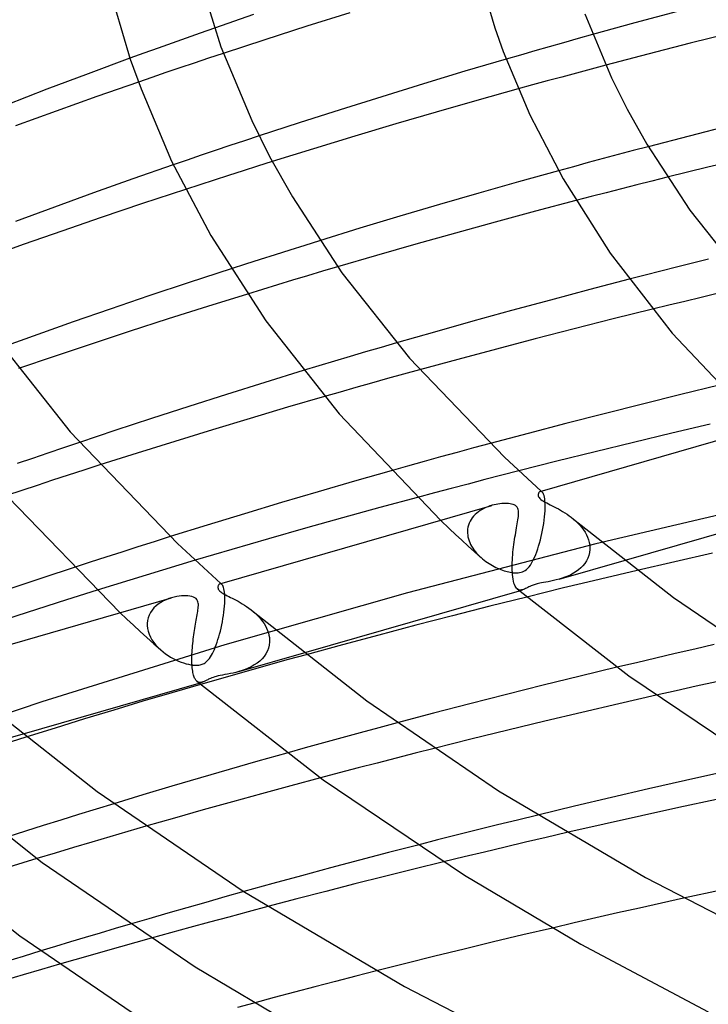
# Model space of a CAD drawing. Header units: millimetres. Extents: x -273 to 273, y -156 to 255.
# Tile 25 of 98: x -137 to -106, y 118 to 162. Entities that reach past the tile are written whole.
import ezdxf

# ---------------------------------------------------------------- set-up
doc = ezdxf.new("R2010")
doc.units = ezdxf.units.MM
doc.layers.add('HIDDEN', color=7, linetype='Continuous')
doc.layers.add('THICK', color=7, linetype='Continuous')

msp = doc.modelspace()

# ---------------------------------------------------------------- linework, layer by layer
at = {"layer": 'HIDDEN'}
for p, q in [((-128.956, 161.084), (-129.584, 160.861)), ((-128.323, 161.306), (-128.956, 161.084)), ((-111.45, 161.017), (-112.099, 160.836)), ((-130.212, 160.638), (-130.839, 160.412)), ((-129.584, 160.861), (-130.212, 160.638)), ((-113.39, 160.472), (-114.031, 160.288)), ((-112.746, 160.654), (-113.39, 160.472)), ((-112.099, 160.836), (-112.746, 160.654)), ((-131.465, 160.186), (-132.091, 159.958)), ((-130.839, 160.412), (-131.465, 160.186)), ((-127.927, 160.177), (-128.581, 159.959)), ((-114.671, 160.104), (-115.307, 159.92)), ((-114.031, 160.288), (-114.671, 160.104)), ((-129.227, 159.744), (-129.864, 159.529)), ((-128.581, 159.959), (-129.227, 159.744)), ((-110.866, 159.648), (-111.522, 159.473)), ((-130.491, 159.317), (-131.108, 159.106)), ((-129.864, 159.529), (-130.491, 159.317)), ((-112.176, 159.298), (-112.829, 159.122)), ((-111.522, 159.473), (-112.176, 159.298)), ((-131.108, 159.106), (-131.713, 158.898)), ((-114.128, 158.767), (-114.776, 158.588)), ((-113.479, 158.944), (-114.128, 158.767)), ((-112.829, 159.122), (-113.479, 158.944)), ((-126.987, 156.274), (-127.641, 156.057)), ((-126.326, 156.493), (-126.987, 156.274)), ((-128.92, 155.626), (-129.544, 155.414)), ((-128.285, 155.84), (-128.92, 155.626)), ((-127.641, 156.057), (-128.285, 155.84)), ((-110.308, 155.657), (-110.976, 155.478)), ((-109.638, 155.835), (-110.308, 155.657)), ((-108.966, 156.012), (-109.638, 155.835)), ((-129.544, 155.414), (-130.157, 155.204)), ((-125.744, 155.343), (-126.396, 155.138)), ((-111.643, 155.299), (-112.308, 155.118)), ((-110.976, 155.478), (-111.643, 155.299)), ((-127.047, 154.931), (-127.694, 154.724)), ((-126.396, 155.138), (-127.047, 154.931)), ((-112.308, 155.118), (-112.97, 154.937)), ((-128.976, 154.311), (-129.611, 154.104)), ((-128.337, 154.517), (-128.976, 154.311)), ((-127.694, 154.724), (-128.337, 154.517)), ((-109.485, 154.303), (-110.164, 154.13)), ((-108.805, 154.476), (-109.485, 154.303)), ((-108.124, 154.647), (-108.805, 154.476)), ((-110.842, 153.956), (-111.519, 153.781)), ((-110.164, 154.13), (-110.842, 153.956)), ((-111.519, 153.781), (-112.195, 153.605)), ((-123.63, 151.814), (-124.295, 151.606)), ((-124.958, 151.397), (-125.619, 151.188)), ((-124.295, 151.606), (-124.958, 151.397)), ((-126.277, 150.978), (-126.931, 150.768)), ((-125.619, 151.188), (-126.277, 150.978)), ((-106.994, 150.806), (-107.702, 150.629)), ((-106.286, 150.982), (-106.994, 150.806)), ((-126.931, 150.768), (-127.581, 150.558)), ((-123.496, 150.45), (-124.164, 150.25)), ((-122.831, 150.648), (-123.496, 150.45)), ((-108.408, 150.45), (-109.113, 150.271)), ((-107.702, 150.629), (-108.408, 150.45)), ((-124.834, 150.048), (-125.505, 149.845)), ((-124.164, 150.25), (-124.834, 150.048)), ((-109.113, 150.271), (-109.816, 150.09)), ((-126.177, 149.639), (-126.849, 149.432)), ((-125.505, 149.845), (-126.177, 149.639)), ((-107.335, 149.105), (-108.057, 148.93)), ((-106.611, 149.279), (-107.335, 149.105)), ((-105.888, 149.451), (-106.611, 149.279)), ((-108.057, 148.93), (-108.779, 148.753)), ((-121.576, 146.847), (-122.268, 146.642)), ((-120.888, 147.05), (-121.576, 146.847)), ((-120.203, 147.249), (-120.888, 147.05)), ((-122.962, 146.435), (-123.659, 146.225)), ((-122.268, 146.642), (-122.962, 146.435)), ((-123.659, 146.225), (-124.357, 146.013)), ((-119.175, 146.05), (-119.888, 145.853)), ((-120.599, 145.655), (-121.308, 145.456)), ((-119.888, 145.853), (-120.599, 145.655)), ((-122.014, 145.257), (-122.717, 145.056)), ((-121.308, 145.456), (-122.014, 145.257)), ((-122.717, 145.056), (-123.417, 144.855)), ((-135.061, 142.567), (-135.76, 142.328)), ((-134.348, 142.808), (-135.061, 142.567)), ((-116.759, 142.563), (-117.499, 142.362)), ((-116.016, 142.764), (-116.759, 142.563)), ((-136.446, 142.092), (-137.116, 141.86)), ((-135.76, 142.328), (-136.446, 142.092)), ((-118.238, 142.159), (-118.973, 141.956)), ((-117.499, 142.362), (-118.238, 142.159)), ((-134.142, 141.572), (-134.845, 141.344)), ((-133.434, 141.8), (-134.142, 141.572)), ((-119.706, 141.751), (-120.437, 141.546)), ((-118.973, 141.956), (-119.706, 141.751)), ((-135.542, 141.117), (-136.233, 140.89)), ((-134.845, 141.344), (-135.542, 141.117)), ((-116.254, 141.147), (-117.009, 140.95)), ((-115.498, 141.342), (-116.254, 141.147)), ((-114.741, 141.536), (-115.498, 141.342)), ((-136.233, 140.89), (-136.916, 140.664)), ((-117.761, 140.752), (-118.512, 140.553)), ((-117.009, 140.95), (-117.761, 140.752)), ((-136.916, 140.664), (-137.592, 140.439)), ((-118.512, 140.553), (-119.261, 140.353)), ((-113.783, 140.622), (-113.797, 140.617)), ((-113.768, 140.624), (-113.783, 140.622)), ((-113.752, 140.623), (-113.768, 140.624)), ((-113.737, 140.618), (-113.752, 140.623)), ((-113.744, 140.633), (-113.738, 140.627)), ((-113.738, 140.627), (-113.731, 140.621)), ((-113.721, 140.61), (-113.737, 140.618)), ((-113.731, 140.621), (-113.725, 140.616)), ((-113.725, 140.616), (-113.718, 140.61)), ((-113.706, 140.599), (-113.721, 140.61)), ((-113.718, 140.61), (-113.712, 140.604)), ((-113.712, 140.604), (-113.705, 140.598)), ((-113.682, 140.572), (-113.706, 140.599)), ((-113.659, 140.536), (-113.682, 140.572)), ((-113.638, 140.49), (-113.659, 140.536)), ((-113.619, 140.432), (-113.638, 140.49)), ((-113.602, 140.363), (-113.619, 140.432)), ((-113.588, 140.283), (-113.602, 140.363)), ((-113.577, 140.19), (-113.588, 140.283)), ((-102.74, 140.305), (-111.301, 138.278)), ((-116.384, 139.815), (-116.467, 139.764)), ((-116.297, 139.861), (-116.384, 139.815)), ((-116.209, 139.902), (-116.297, 139.861)), ((-116.119, 139.939), (-116.209, 139.902)), ((-116.029, 139.972), (-116.119, 139.939)), ((-115.937, 140), (-116.029, 139.972)), ((-113.57, 140.084), (-113.577, 140.19)), ((-113.571, 139.785), (-113.57, 139.799)), ((-113.567, 139.968), (-113.57, 140.084)), ((-113.57, 139.814), (-113.569, 139.828)), ((-113.57, 139.799), (-113.57, 139.814)), ((-113.569, 139.842), (-113.567, 139.968)), ((-113.569, 139.828), (-113.569, 139.842)), ((-116.87, 139.367), (-116.917, 139.287)), ((-116.817, 139.444), (-116.87, 139.367)), ((-116.758, 139.516), (-116.817, 139.444)), ((-116.693, 139.585), (-116.758, 139.516)), ((-116.622, 139.649), (-116.693, 139.585)), ((-116.547, 139.708), (-116.622, 139.649)), ((-116.467, 139.764), (-116.547, 139.708)), ((-113.61, 139.34), (-113.593, 139.483)), ((-113.593, 139.483), (-113.581, 139.622)), ((-113.581, 139.622), (-113.572, 139.756)), ((-113.572, 139.756), (-113.571, 139.77)), ((-113.571, 139.77), (-113.571, 139.785)), ((-112.308, 139.388), (-112.208, 139.3)), ((-118.235, 139.336), (-117.838, 138.955)), ((-117.838, 138.955), (-117.561, 138.696)), ((-117.026, 138.936), (-117.033, 138.842)), ((-117.011, 139.028), (-117.026, 138.936)), ((-116.987, 139.117), (-117.011, 139.028)), ((-116.956, 139.204), (-116.987, 139.117)), ((-116.917, 139.287), (-116.956, 139.204)), ((-113.682, 138.896), (-113.654, 139.045)), ((-113.654, 139.045), (-113.63, 139.193)), ((-113.63, 139.193), (-113.61, 139.34)), ((-112.208, 139.3), (-112.112, 139.207)), ((-112.112, 139.207), (-112.021, 139.11)), ((-112.021, 139.11), (-111.937, 139.01)), ((-111.937, 139.01), (-111.859, 138.905)), ((-130.293, 138.601), (-131.017, 138.372)), ((-117.561, 138.696), (-117.282, 138.439)), ((-117.033, 138.842), (-117.034, 138.828)), ((-117.034, 138.828), (-117.034, 138.813)), ((-117.034, 138.813), (-117.034, 138.799)), ((-117.034, 138.799), (-117.033, 138.785)), ((-117.033, 138.785), (-117.033, 138.771)), ((-117.033, 138.771), (-117.032, 138.757)), ((-117.032, 138.757), (-117.025, 138.672)), ((-117.025, 138.672), (-117.011, 138.587)), ((-117.011, 138.587), (-116.99, 138.502)), ((-116.99, 138.502), (-116.963, 138.417)), ((-113.782, 138.457), (-113.746, 138.601)), ((-113.746, 138.601), (-113.712, 138.748)), ((-113.712, 138.748), (-113.682, 138.896)), ((-111.859, 138.905), (-111.789, 138.798)), ((-111.789, 138.798), (-111.727, 138.687)), ((-111.727, 138.687), (-111.675, 138.574)), ((-111.675, 138.574), (-111.633, 138.459)), ((-131.738, 138.143), (-132.455, 137.913)), ((-131.017, 138.372), (-131.738, 138.143)), ((-111.301, 138.278), (-119.707, 136.089)), ((-117.282, 138.439), (-117, 138.181)), ((-117, 138.181), (-116.717, 137.925)), ((-116.963, 138.417), (-116.93, 138.334)), ((-116.93, 138.334), (-116.892, 138.252)), ((-116.892, 138.252), (-116.849, 138.171)), ((-116.849, 138.171), (-116.801, 138.093)), ((-116.801, 138.093), (-116.748, 138.016)), ((-113.945, 137.925), (-113.902, 138.049)), ((-113.902, 138.049), (-113.86, 138.179)), ((-113.86, 138.179), (-113.82, 138.315)), ((-113.82, 138.315), (-113.782, 138.457)), ((-111.633, 138.459), (-111.601, 138.344)), ((-111.601, 138.344), (-111.58, 138.228)), ((-111.58, 138.228), (-111.571, 138.112)), ((-111.571, 138.053), (-111.572, 138.038)), ((-111.572, 138.038), (-111.572, 138.024)), ((-111.571, 138.112), (-111.571, 138.097)), ((-111.571, 138.097), (-111.571, 138.082)), ((-111.571, 138.082), (-111.571, 138.068)), ((-111.571, 138.068), (-111.571, 138.053)), ((-133.167, 137.683), (-133.873, 137.454)), ((-132.455, 137.913), (-133.167, 137.683)), ((-116.748, 138.016), (-116.691, 137.942)), ((-116.717, 137.925), (-116.431, 137.669)), ((-116.691, 137.942), (-116.631, 137.87)), ((-116.631, 137.87), (-116.567, 137.8)), ((-116.567, 137.8), (-116.499, 137.732)), ((-116.499, 137.732), (-116.429, 137.667)), ((-116.429, 137.667), (-116.361, 137.609)), ((-116.361, 137.609), (-116.29, 137.552)), ((-114.081, 137.594), (-114.035, 137.697)), ((-114.035, 137.697), (-113.989, 137.807)), ((-113.989, 137.807), (-113.945, 137.925)), ((-111.665, 137.634), (-111.725, 137.516)), ((-111.618, 137.759), (-111.665, 137.634)), ((-111.587, 137.889), (-111.618, 137.759)), ((-111.572, 138.024), (-111.587, 137.889)), ((-133.873, 137.454), (-134.574, 137.225)), ((-129.91, 137.328), (-130.639, 137.107)), ((-129.183, 137.546), (-129.91, 137.328)), ((-116.29, 137.552), (-116.218, 137.498)), ((-116.218, 137.498), (-116.144, 137.447)), ((-116.144, 137.447), (-116.068, 137.397)), ((-116.068, 137.397), (-115.992, 137.351)), ((-115.992, 137.351), (-115.915, 137.307)), ((-115.915, 137.307), (-115.839, 137.266)), ((-115.839, 137.266), (-115.762, 137.228)), ((-115.762, 137.228), (-115.687, 137.193)), ((-115.687, 137.193), (-115.612, 137.161)), ((-115.612, 137.161), (-115.538, 137.131)), ((-114.398, 137.135), (-114.338, 137.192)), ((-114.338, 137.192), (-114.282, 137.257)), ((-114.282, 137.257), (-114.228, 137.331)), ((-114.228, 137.331), (-114.177, 137.411)), ((-114.177, 137.411), (-114.129, 137.499)), ((-114.129, 137.499), (-114.081, 137.594)), ((-112.94, 136.702), (-110.036, 137.54)), ((-111.976, 137.207), (-112.078, 137.119)), ((-111.882, 137.302), (-111.976, 137.207)), ((-111.798, 137.405), (-111.882, 137.302)), ((-111.725, 137.516), (-111.798, 137.405)), ((-131.369, 136.885), (-132.1, 136.66)), ((-130.639, 137.107), (-131.369, 136.885)), ((-115.538, 137.131), (-115.465, 137.105)), ((-115.465, 137.105), (-115.393, 137.081)), ((-115.393, 137.081), (-115.324, 137.059)), ((-115.324, 137.059), (-115.256, 137.041)), ((-115.256, 137.041), (-115.19, 137.025)), ((-115.19, 137.025), (-115.126, 137.011)), ((-115.126, 137.011), (-115.062, 137)), ((-115.062, 137), (-114.994, 136.991)), ((-114.994, 136.991), (-114.922, 136.985)), ((-114.922, 136.985), (-114.849, 136.983)), ((-114.849, 136.983), (-114.776, 136.985)), ((-114.776, 136.985), (-114.706, 136.994)), ((-114.706, 136.994), (-114.639, 137.008)), ((-114.639, 137.008), (-114.577, 137.028)), ((-114.577, 137.028), (-114.517, 137.055)), ((-114.517, 137.055), (-114.457, 137.09)), ((-114.457, 137.09), (-114.398, 137.135)), ((-112.813, 136.741), (-112.942, 136.701)), ((-112.683, 136.787), (-112.813, 136.741)), ((-112.553, 136.84), (-112.683, 136.787)), ((-112.426, 136.899), (-112.553, 136.84)), ((-112.304, 136.966), (-112.426, 136.899)), ((-112.188, 137.039), (-112.304, 136.966)), ((-112.078, 137.119), (-112.188, 137.039)), ((-110.282, 136.899), (-111.103, 136.704)), ((-109.46, 137.093), (-110.282, 136.899)), ((-132.83, 136.434), (-133.559, 136.207)), ((-132.1, 136.66), (-132.83, 136.434)), ((-128.074, 136.496), (-128.089, 136.491)), ((-128.058, 136.499), (-128.074, 136.496)), ((-128.043, 136.498), (-128.058, 136.499)), ((-128.027, 136.493), (-128.043, 136.498)), ((-128.035, 136.508), (-128.028, 136.502)), ((-128.028, 136.502), (-128.022, 136.496)), ((-128.012, 136.485), (-128.027, 136.493)), ((-128.022, 136.496), (-128.015, 136.49)), ((-128.015, 136.49), (-128.009, 136.485)), ((-127.996, 136.474), (-128.012, 136.485)), ((-128.009, 136.485), (-128.002, 136.479)), ((-128.002, 136.479), (-127.996, 136.473)), ((-127.974, 136.449), (-127.996, 136.474)), ((-127.952, 136.416), (-127.974, 136.449)), ((-127.933, 136.375), (-127.952, 136.416)), ((-127.914, 136.324), (-127.933, 136.375)), ((-127.898, 136.264), (-127.914, 136.324)), ((-114.442, 136.283), (-114.487, 136.262)), ((-114.395, 136.306), (-114.442, 136.283)), ((-114.347, 136.33), (-114.395, 136.306)), ((-114.296, 136.356), (-114.347, 136.33)), ((-114.246, 136.38), (-114.296, 136.356)), ((-114.197, 136.401), (-114.246, 136.38)), ((-114.151, 136.42), (-114.197, 136.401)), ((-114.108, 136.437), (-114.151, 136.42)), ((-114.065, 136.452), (-114.108, 136.437)), ((-114.019, 136.466), (-114.065, 136.452)), ((-113.97, 136.48), (-114.019, 136.466)), ((-113.919, 136.493), (-113.97, 136.48)), ((-113.864, 136.506), (-113.919, 136.493)), ((-113.8, 136.519), (-113.864, 136.506)), ((-113.725, 136.534), (-113.8, 136.519)), ((-113.638, 136.551), (-113.725, 136.534)), ((-113.537, 136.569), (-113.638, 136.551)), ((-112.743, 136.308), (-113.562, 136.107)), ((-113.429, 136.589), (-113.537, 136.569)), ((-113.314, 136.611), (-113.429, 136.589)), ((-113.194, 136.637), (-113.314, 136.611)), ((-113.07, 136.667), (-113.194, 136.637)), ((-112.942, 136.701), (-113.07, 136.667)), ((-111.923, 136.507), (-112.743, 136.308)), ((-111.103, 136.704), (-111.923, 136.507)), ((-130.231, 135.874), (-130.357, 135.833)), ((-127.884, 136.195), (-127.898, 136.264)), ((-127.873, 136.116), (-127.884, 136.195)), ((-127.865, 136.028), (-127.873, 136.116)), ((-127.86, 135.932), (-127.865, 136.028)), ((-119.707, 136.089), (-127.861, 133.767)), ((-127.858, 135.828), (-127.86, 135.932)), ((-114.777, 136.243), (-114.812, 136.267)), ((-114.739, 136.226), (-114.777, 136.243)), ((-114.7, 136.218), (-114.739, 136.226)), ((-114.719, 136.188), (-114.573, 136.23)), ((-114.659, 136.216), (-114.7, 136.218)), ((-114.617, 136.22), (-114.659, 136.216)), ((-114.573, 136.23), (-114.617, 136.22)), ((-114.531, 136.244), (-114.573, 136.23)), ((-114.487, 136.262), (-114.531, 136.244)), ((-113.562, 136.107), (-114.38, 135.905)), ((-131.022, 135.42), (-131.105, 135.322)), ((-130.928, 135.51), (-131.022, 135.42)), ((-130.827, 135.591), (-130.928, 135.51)), ((-130.717, 135.664), (-130.827, 135.591)), ((-130.602, 135.728), (-130.717, 135.664)), ((-130.482, 135.785), (-130.602, 135.728)), ((-130.357, 135.833), (-130.482, 135.785)), ((-127.884, 135.362), (-127.871, 135.498)), ((-127.871, 135.498), (-127.863, 135.63)), ((-127.863, 135.63), (-127.862, 135.645)), ((-127.862, 135.659), (-127.861, 135.674)), ((-127.862, 135.645), (-127.862, 135.659)), ((-127.861, 135.688), (-127.86, 135.702)), ((-127.861, 135.674), (-127.861, 135.688)), ((-127.86, 135.716), (-127.858, 135.828)), ((-127.86, 135.702), (-127.86, 135.716)), ((-132.54, 135.207), (-132.233, 134.92)), ((-131.282, 134.979), (-131.312, 134.85)), ((-131.237, 135.101), (-131.282, 134.979)), ((-131.177, 135.216), (-131.237, 135.101)), ((-131.105, 135.322), (-131.177, 135.216)), ((-127.942, 134.939), (-127.919, 135.081)), ((-127.919, 135.081), (-127.9, 135.223)), ((-127.9, 135.223), (-127.884, 135.362)), ((-126.596, 135.261), (-126.502, 135.177)), ((-126.502, 135.177), (-126.412, 135.091)), ((-126.412, 135.091), (-126.327, 135.002)), ((-126.327, 135.002), (-126.249, 134.911)), ((-132.233, 134.92), (-131.935, 134.643)), ((-131.935, 134.643), (-131.634, 134.367)), ((-131.324, 134.702), (-131.325, 134.688)), ((-131.325, 134.688), (-131.324, 134.674)), ((-131.312, 134.85), (-131.324, 134.716)), ((-131.324, 134.716), (-131.324, 134.702)), ((-131.324, 134.674), (-131.324, 134.66)), ((-131.324, 134.66), (-131.324, 134.646)), ((-131.324, 134.646), (-131.323, 134.631)), ((-131.323, 134.631), (-131.309, 134.503)), ((-128.058, 134.385), (-128.026, 134.52)), ((-128.026, 134.52), (-127.995, 134.658)), ((-127.995, 134.658), (-127.967, 134.798)), ((-127.967, 134.798), (-127.942, 134.939)), ((-126.249, 134.911), (-126.176, 134.817)), ((-126.176, 134.817), (-126.11, 134.721)), ((-126.11, 134.721), (-126.05, 134.622)), ((-126.05, 134.622), (-125.998, 134.521)), ((-125.998, 134.521), (-125.953, 134.417)), ((-131.634, 134.367), (-131.332, 134.091)), ((-131.332, 134.091), (-131.026, 133.816)), ((-131.309, 134.503), (-131.28, 134.374)), ((-131.28, 134.374), (-131.237, 134.246)), ((-131.237, 134.246), (-131.179, 134.119)), ((-131.179, 134.119), (-131.109, 133.995)), ((-128.166, 134.004), (-128.129, 134.126)), ((-128.129, 134.126), (-128.093, 134.253)), ((-128.093, 134.253), (-128.058, 134.385)), ((-125.953, 134.417), (-125.916, 134.312)), ((-125.916, 134.312), (-125.889, 134.204)), ((-125.889, 134.204), (-125.87, 134.095)), ((-125.87, 134.095), (-125.862, 133.986)), ((-127.861, 133.767), (-136.022, 131.226)), ((-131.109, 133.995), (-131.026, 133.874)), ((-131.026, 133.874), (-130.933, 133.758)), ((-131.026, 133.816), (-130.719, 133.542)), ((-130.933, 133.758), (-130.83, 133.647)), ((-130.83, 133.647), (-130.719, 133.542)), ((-128.326, 133.569), (-128.284, 133.669)), ((-128.284, 133.669), (-128.244, 133.775)), ((-128.244, 133.775), (-128.204, 133.887)), ((-128.204, 133.887), (-128.166, 134.004)), ((-125.879, 133.76), (-125.912, 133.625)), ((-125.863, 133.898), (-125.879, 133.76)), ((-125.862, 133.913), (-125.863, 133.898)), ((-125.862, 133.986), (-125.862, 133.972)), ((-125.862, 133.972), (-125.862, 133.957)), ((-125.862, 133.957), (-125.862, 133.942)), ((-125.862, 133.942), (-125.862, 133.928)), ((-125.862, 133.928), (-125.862, 133.913)), ((-106.024, 133.782), (-106.897, 133.582)), ((-130.719, 133.542), (-130.614, 133.454)), ((-130.614, 133.454), (-130.505, 133.371)), ((-130.505, 133.371), (-130.394, 133.295)), ((-130.394, 133.295), (-130.279, 133.224)), ((-130.279, 133.224), (-130.163, 133.159)), ((-128.547, 133.165), (-128.5, 133.233)), ((-128.5, 133.233), (-128.455, 133.307)), ((-128.455, 133.307), (-128.411, 133.388)), ((-128.411, 133.388), (-128.368, 133.475)), ((-128.368, 133.475), (-128.326, 133.569)), ((-127.23, 132.577), (-124.338, 133.411)), ((-126.106, 133.256), (-126.199, 133.147)), ((-126.026, 133.372), (-126.106, 133.256)), ((-125.961, 133.496), (-126.026, 133.372)), ((-125.912, 133.625), (-125.961, 133.496)), ((-124.235, 133.33), (-125.026, 133.111)), ((-107.767, 133.381), (-108.634, 133.178)), ((-106.897, 133.582), (-107.767, 133.381)), ((-130.163, 133.159), (-130.047, 133.1)), ((-130.047, 133.1), (-129.93, 133.048)), ((-129.93, 133.048), (-129.814, 133.001)), ((-129.814, 133.001), (-129.7, 132.961)), ((-129.7, 132.961), (-129.588, 132.927)), ((-129.588, 132.927), (-129.48, 132.9)), ((-129.48, 132.9), (-129.376, 132.879)), ((-129.376, 132.879), (-129.28, 132.866)), ((-129.28, 132.866), (-129.197, 132.859)), ((-129.197, 132.859), (-129.127, 132.858)), ((-129.127, 132.858), (-129.066, 132.86)), ((-129.066, 132.86), (-129.014, 132.866)), ((-129.014, 132.866), (-128.965, 132.875)), ((-128.965, 132.875), (-128.917, 132.886)), ((-128.917, 132.886), (-128.872, 132.901)), ((-128.872, 132.901), (-128.829, 132.919)), ((-128.829, 132.919), (-128.786, 132.941)), ((-128.786, 132.941), (-128.741, 132.969)), ((-128.741, 132.969), (-128.694, 133.005)), ((-128.694, 133.005), (-128.645, 133.049)), ((-128.645, 133.049), (-128.595, 133.103)), ((-128.595, 133.103), (-128.547, 133.165)), ((-126.677, 132.795), (-126.813, 132.728)), ((-126.544, 132.87), (-126.677, 132.795)), ((-125.815, 132.891), (-126.6, 132.671)), ((-126.42, 132.955), (-126.544, 132.87)), ((-126.304, 133.047), (-126.42, 132.955)), ((-126.199, 133.147), (-126.304, 133.047)), ((-125.026, 133.111), (-125.815, 132.891)), ((-109.499, 132.974), (-110.364, 132.768)), ((-108.634, 133.178), (-109.499, 132.974)), ((-128.312, 132.34), (-128.378, 132.319)), ((-128.24, 132.36), (-128.312, 132.34)), ((-128.159, 132.379), (-128.24, 132.36)), ((-127.383, 132.449), (-128.162, 132.227)), ((-128.068, 132.399), (-128.159, 132.379)), ((-127.965, 132.419), (-128.068, 132.399)), ((-127.852, 132.439), (-127.965, 132.419)), ((-127.734, 132.461), (-127.852, 132.439)), ((-127.612, 132.485), (-127.734, 132.461)), ((-127.488, 132.511), (-127.612, 132.485)), ((-127.361, 132.541), (-127.488, 132.511)), ((-126.6, 132.671), (-127.383, 132.449)), ((-127.232, 132.576), (-127.361, 132.541)), ((-127.092, 132.62), (-127.232, 132.576)), ((-126.952, 132.67), (-127.092, 132.62)), ((-126.813, 132.728), (-126.952, 132.67)), ((-129.081, 132.126), (-129.105, 132.144)), ((-129.057, 132.112), (-129.081, 132.126)), ((-129.031, 132.102), (-129.057, 132.112)), ((-129.005, 132.095), (-129.031, 132.102)), ((-129.009, 132.063), (-128.863, 132.105)), ((-128.978, 132.091), (-129.005, 132.095)), ((-128.95, 132.09), (-128.978, 132.091)), ((-128.921, 132.093), (-128.95, 132.09)), ((-128.162, 132.227), (-128.938, 132.003)), ((-128.892, 132.098), (-128.921, 132.093)), ((-128.862, 132.105), (-128.892, 132.098)), ((-128.834, 132.115), (-128.862, 132.105)), ((-128.805, 132.125), (-128.834, 132.115)), ((-128.776, 132.137), (-128.805, 132.125)), ((-128.747, 132.151), (-128.776, 132.137)), ((-128.717, 132.165), (-128.747, 132.151)), ((-128.686, 132.18), (-128.717, 132.165)), ((-128.656, 132.196), (-128.686, 132.18)), ((-128.624, 132.212), (-128.656, 132.196)), ((-128.587, 132.23), (-128.624, 132.212)), ((-128.543, 132.251), (-128.587, 132.23)), ((-128.494, 132.273), (-128.543, 132.251)), ((-128.438, 132.296), (-128.494, 132.273)), ((-128.378, 132.319), (-128.438, 132.296)), ((-106.828, 131.92), (-107.723, 131.72)), ((-105.93, 132.119), (-106.828, 131.92)), ((-107.723, 131.72), (-108.615, 131.519)), ((-136.022, 131.226), (-143.495, 128.715)), ((-120.164, 130.288), (-120.993, 130.066)), ((-138.863, 129.218), (-136.904, 129.784)), ((-121.819, 129.843), (-122.642, 129.619)), ((-120.993, 130.066), (-121.819, 129.843)), ((-136.735, 129.649), (-138.015, 129.245)), ((-123.463, 129.393), (-124.28, 129.167)), ((-122.642, 129.619), (-123.463, 129.393)), ((-124.28, 129.167), (-125.095, 128.939)), ((-119.368, 128.929), (-120.217, 128.712)), ((-118.517, 129.145), (-119.368, 128.929)), ((-121.065, 128.493), (-121.911, 128.272)), ((-120.217, 128.712), (-121.065, 128.493)), ((-122.755, 128.05), (-123.596, 127.827)), ((-121.911, 128.272), (-122.755, 128.05)), ((-132.81, 126.678), (-133.601, 126.435)), ((-134.391, 126.191), (-135.181, 125.945)), ((-133.601, 126.435), (-134.391, 126.191)), ((-113.9, 126.168), (-114.799, 125.949)), ((-135.181, 125.945), (-135.968, 125.698)), ((-115.696, 125.728), (-116.589, 125.506)), ((-114.799, 125.949), (-115.696, 125.728)), ((-136.752, 125.449), (-137.533, 125.201)), ((-135.968, 125.698), (-136.752, 125.449)), ((-132.186, 125.436), (-132.989, 125.201)), ((-131.385, 125.668), (-132.186, 125.436)), ((-116.589, 125.506), (-117.48, 125.282)), ((-112.598, 125.384), (-113.519, 125.171)), ((-133.796, 124.963), (-134.608, 124.721)), ((-132.989, 125.201), (-133.796, 124.963)), ((-118.368, 125.057), (-119.252, 124.831)), ((-117.48, 125.282), (-118.368, 125.057)), ((-114.439, 124.955), (-115.358, 124.739)), ((-113.519, 125.171), (-114.439, 124.955)), ((-135.422, 124.476), (-136.239, 124.229)), ((-134.608, 124.721), (-135.422, 124.476)), ((-116.274, 124.52), (-117.188, 124.3)), ((-115.358, 124.739), (-116.274, 124.52)), ((-117.188, 124.3), (-118.101, 124.078)), ((-127.008, 122.752), (-127.86, 122.513)), ((-128.71, 122.272), (-129.558, 122.031)), ((-127.86, 122.513), (-128.71, 122.272)), ((-108.377, 122.238), (-109.357, 122.019)), ((-107.393, 122.455), (-108.377, 122.238)), ((-130.404, 121.787), (-131.246, 121.543)), ((-129.558, 122.031), (-130.404, 121.787)), ((-126.813, 121.852), (-127.682, 121.618)), ((-125.943, 122.083), (-126.813, 121.852)), ((-110.334, 121.798), (-111.308, 121.576)), ((-109.357, 122.019), (-110.334, 121.798)), ((-131.246, 121.543), (-132.085, 121.297)), ((-128.55, 121.383), (-129.417, 121.147)), ((-127.682, 121.618), (-128.55, 121.383)), ((-112.279, 121.352), (-113.245, 121.127)), ((-111.308, 121.576), (-112.279, 121.352)), ((-130.282, 120.908), (-131.145, 120.668)), ((-129.417, 121.147), (-130.282, 120.908)), ((-136.069, 120.103), (-136.861, 119.859)), ((-136.861, 119.859), (-137.652, 119.614)), ((-136.041, 119.268), (-136.851, 119.03)), ((-135.228, 119.506), (-136.041, 119.268)), ((-121.093, 119.209), (-122.011, 118.974)), ((-136.851, 119.03), (-137.659, 118.791)), ((-122.927, 118.737), (-123.841, 118.499)), ((-122.011, 118.974), (-122.927, 118.737)), ((-124.753, 118.259), (-125.662, 118.018)), ((-123.841, 118.499), (-124.753, 118.259)), ((-125.662, 118.018), (-126.568, 117.775))]:
    msp.add_line(p, q, dxfattribs=at)
at = {"layer": 'THICK'}
for p, q in [((-128.927, 163.333), (-128.034, 160.471)), ((-116.441, 163.425), (-115.817, 161.32)), ((-132.768, 162.236), (-132.08, 159.926)), ((-126.585, 161.906), (-128.323, 161.306)), ((-122.278, 161.992), (-124.193, 161.388)), ((-111.797, 161.936), (-110.603, 159.086)), ((-107.665, 162.047), (-109.566, 161.536)), ((-124.193, 161.388), (-126.081, 160.781)), ((-109.566, 161.536), (-111.45, 161.017)), ((-115.817, 161.32), (-115.438, 160.264)), ((-105.201, 161.102), (-107.098, 160.626)), ((-128.034, 160.471), (-126.656, 157.184)), ((-126.081, 160.781), (-127.927, 160.177)), ((-107.098, 160.626), (-108.987, 160.141)), ((-115.438, 160.264), (-114.256, 157.43)), ((-108.987, 160.141), (-110.866, 159.648)), ((-132.091, 159.958), (-133.951, 159.27)), ((-132.08, 159.926), (-131.597, 158.591)), ((-115.307, 159.92), (-117.144, 159.378)), ((-133.951, 159.27), (-135.796, 158.574)), ((-117.144, 159.378), (-118.999, 158.818)), ((-131.713, 158.898), (-133.568, 158.251)), ((-118.999, 158.818), (-120.859, 158.244)), ((-110.603, 159.086), (-109.912, 157.679)), ((-135.796, 158.574), (-137.62, 157.87)), ((-131.597, 158.591), (-130.234, 155.365)), ((-114.776, 158.588), (-116.61, 158.074)), ((-133.568, 158.251), (-135.383, 157.602)), ((-120.859, 158.244), (-122.71, 157.662)), ((-116.61, 158.074), (-118.426, 157.555)), ((-135.383, 157.602), (-137.192, 156.943)), ((-122.71, 157.662), (-124.537, 157.077)), ((-118.426, 157.555), (-120.235, 157.026)), ((-114.256, 157.43), (-112.77, 154.583)), ((-109.912, 157.679), (-109.033, 156.126)), ((-126.656, 157.184), (-125.866, 155.573)), ((-124.537, 157.077), (-126.326, 156.493)), ((-120.235, 157.026), (-122.065, 156.478)), ((-105.309, 156.952), (-107.142, 156.486)), ((-122.065, 156.478), (-123.905, 155.916)), ((-109.033, 156.126), (-107.113, 153.17)), ((-107.142, 156.486), (-108.966, 156.012)), ((-123.905, 155.916), (-125.744, 155.343)), ((-130.157, 155.204), (-131.962, 154.576)), ((-130.234, 155.365), (-128.48, 152.048)), ((-125.866, 155.573), (-124.846, 153.773)), ((-104.486, 155.537), (-106.307, 155.096)), ((-112.97, 154.937), (-114.76, 154.44)), ((-106.307, 155.096), (-108.124, 154.647)), ((-131.962, 154.576), (-133.715, 153.951)), ((-114.76, 154.44), (-116.533, 153.937)), ((-112.77, 154.583), (-110.661, 151.26)), ((-133.715, 153.951), (-135.462, 153.317)), ((-129.611, 154.104), (-131.527, 153.472)), ((-116.533, 153.937), (-118.288, 153.429)), ((-131.527, 153.472), (-133.375, 152.85)), ((-124.846, 153.773), (-122.636, 150.374)), ((-118.288, 153.429), (-120.057, 152.905)), ((-112.195, 153.605), (-114.001, 153.127)), ((-135.462, 153.317), (-137.198, 152.673)), ((-114.001, 153.127), (-115.795, 152.643)), ((-107.113, 153.17), (-104.498, 149.861)), ((-133.375, 152.85), (-135.137, 152.246)), ((-120.057, 152.905), (-121.842, 152.366)), ((-115.795, 152.643), (-117.575, 152.153)), ((-135.137, 152.246), (-136.805, 151.661)), ((-121.842, 152.366), (-123.63, 151.814)), ((-117.575, 152.153), (-119.34, 151.657)), ((-128.48, 152.048), (-126.025, 148.236)), ((-136.805, 151.661), (-138.453, 151.071)), ((-119.34, 151.657), (-121.089, 151.157)), ((-110.661, 151.26), (-107.901, 147.686)), ((-121.089, 151.157), (-122.831, 150.648)), ((-127.581, 150.558), (-129.444, 149.949)), ((-122.636, 150.374), (-119.624, 146.566)), ((-129.444, 149.949), (-131.249, 149.347)), ((-109.816, 150.09), (-111.578, 149.631)), ((-111.578, 149.631), (-113.33, 149.166)), ((-131.249, 149.347), (-132.98, 148.758)), ((-126.849, 149.432), (-128.626, 148.878)), ((-113.33, 149.166), (-115.07, 148.694)), ((-132.98, 148.758), (-134.623, 148.189)), ((-128.626, 148.878), (-130.388, 148.318)), ((-115.07, 148.694), (-116.797, 148.217)), ((-108.779, 148.753), (-110.531, 148.319)), ((-134.623, 148.189), (-136.206, 147.628)), ((-130.388, 148.318), (-132.125, 147.758)), ((-126.025, 148.236), (-122.763, 144.08)), ((-116.797, 148.217), (-118.508, 147.735)), ((-110.531, 148.319), (-112.277, 147.878)), ((-132.125, 147.758), (-133.825, 147.2)), ((-118.508, 147.735), (-120.203, 147.249)), ((-112.277, 147.878), (-114.016, 147.43)), ((-138.161, 147.58), (-134.753, 143.273)), ((-136.206, 147.628), (-137.784, 147.059)), ((-114.016, 147.43), (-115.746, 146.976)), ((-107.901, 147.686), (-103.927, 143.467)), ((-133.825, 147.2), (-135.476, 146.649)), ((-115.746, 146.976), (-117.466, 146.516)), ((-135.476, 146.649), (-137.068, 146.108)), ((-119.624, 146.566), (-115.384, 142.142)), ((-117.466, 146.516), (-119.175, 146.05)), ((-124.357, 146.013), (-126.07, 145.486)), ((-126.07, 145.486), (-127.778, 144.951)), ((-105.8, 145.36), (-107.518, 144.944)), ((-127.778, 144.951), (-129.47, 144.412)), ((-123.417, 144.855), (-125.067, 144.375)), ((-107.518, 144.944), (-109.232, 144.521)), ((-129.47, 144.412), (-131.136, 143.873)), ((-125.067, 144.375), (-126.734, 143.88)), ((-109.232, 144.521), (-110.939, 144.091)), ((-131.136, 143.873), (-132.766, 143.337)), ((-126.734, 143.88), (-128.413, 143.372)), ((-122.763, 144.08), (-118.235, 139.336)), ((-113.787, 140.621), (-101.655, 144.123)), ((-110.939, 144.091), (-112.64, 143.655)), ((-132.766, 143.337), (-134.348, 142.808)), ((-128.413, 143.372), (-130.095, 142.854)), ((-112.64, 143.655), (-114.333, 143.212)), ((-106.203, 143.616), (-107.919, 143.214)), ((-134.753, 143.273), (-129.975, 138.29)), ((-114.333, 143.212), (-116.016, 142.764)), ((-107.919, 143.214), (-109.63, 142.805)), ((-130.095, 142.854), (-131.772, 142.329)), ((-109.63, 142.805), (-111.338, 142.389)), ((-131.772, 142.329), (-133.434, 141.8)), ((-115.384, 142.142), (-113.744, 140.633)), ((-111.338, 142.389), (-113.042, 141.966)), ((-113.042, 141.966), (-114.741, 141.536)), ((-120.437, 141.546), (-122.074, 141.08)), ((-122.074, 141.08), (-123.698, 140.608)), ((-137.519, 140.357), (-132.54, 135.207)), ((-123.698, 140.608), (-125.335, 140.124)), ((-119.261, 140.353), (-120.942, 139.899)), ((-113.878, 140.49), (-113.879, 140.458)), ((-113.879, 140.458), (-113.874, 140.423)), ((-113.872, 140.519), (-113.878, 140.49)), ((-113.874, 140.423), (-113.862, 140.385)), ((-113.863, 140.545), (-113.872, 140.519)), ((-113.85, 140.568), (-113.863, 140.545)), ((-113.862, 140.385), (-113.839, 140.345)), ((-113.835, 140.589), (-113.85, 140.568)), ((-113.839, 140.345), (-113.805, 140.303)), ((-113.817, 140.605), (-113.835, 140.589)), ((-113.797, 140.617), (-113.817, 140.605)), ((-113.805, 140.303), (-113.758, 140.261)), ((-113.758, 140.261), (-113.702, 140.22)), ((-110.036, 137.54), (-100.428, 140.314)), ((-128.077, 136.495), (-115.945, 139.998)), ((-125.335, 140.124), (-126.986, 139.625)), ((-120.942, 139.899), (-122.61, 139.439)), ((-115.849, 140.023), (-115.937, 140)), ((-115.76, 140.043), (-115.849, 140.023)), ((-115.673, 140.058), (-115.76, 140.043)), ((-115.588, 140.07), (-115.673, 140.058)), ((-115.504, 140.079), (-115.588, 140.07)), ((-115.423, 140.083), (-115.504, 140.079)), ((-115.345, 140.085), (-115.423, 140.083)), ((-115.27, 140.083), (-115.345, 140.085)), ((-115.199, 140.078), (-115.27, 140.083)), ((-115.131, 140.07), (-115.199, 140.078)), ((-115.065, 140.057), (-115.131, 140.07)), ((-115.002, 140.04), (-115.065, 140.057)), ((-114.944, 140.017), (-115.002, 140.04)), ((-114.892, 139.989), (-114.944, 140.017)), ((-114.846, 139.953), (-114.892, 139.989)), ((-114.81, 139.911), (-114.846, 139.953)), ((-114.783, 139.862), (-114.81, 139.911)), ((-114.765, 139.809), (-114.783, 139.862)), ((-114.755, 139.752), (-114.765, 139.809)), ((-113.702, 140.22), (-113.638, 140.181)), ((-113.638, 140.181), (-113.568, 140.142)), ((-113.568, 140.142), (-113.494, 140.103)), ((-113.494, 140.103), (-113.417, 140.064)), ((-113.417, 140.064), (-113.338, 140.025)), ((-113.338, 140.025), (-113.254, 139.983)), ((-113.254, 139.983), (-113.166, 139.939)), ((-113.166, 139.939), (-113.075, 139.891)), ((-113.075, 139.891), (-112.98, 139.841)), ((-112.98, 139.841), (-112.884, 139.787)), ((-126.986, 139.625), (-128.642, 139.117)), ((-122.61, 139.439), (-124.266, 138.975)), ((-114.783, 139.347), (-114.771, 139.424)), ((-114.771, 139.424), (-114.762, 139.497)), ((-114.762, 139.497), (-114.755, 139.564)), ((-114.751, 139.691), (-114.755, 139.752)), ((-114.755, 139.564), (-114.751, 139.628)), ((-114.751, 139.628), (-114.751, 139.691)), ((-112.884, 139.787), (-112.787, 139.729)), ((-112.787, 139.729), (-112.69, 139.668)), ((-112.69, 139.668), (-112.592, 139.603)), ((-112.592, 139.603), (-112.496, 139.535)), ((-112.496, 139.535), (-112.401, 139.463)), ((-112.401, 139.463), (-112.308, 139.388)), ((-112.307, 139.387), (-107.848, 135.883)), ((-128.642, 139.117), (-130.293, 138.601)), ((-124.266, 138.975), (-125.908, 138.507)), ((-114.862, 138.89), (-114.845, 138.989)), ((-114.845, 138.989), (-114.828, 139.085)), ((-114.828, 139.085), (-114.811, 139.177)), ((-114.811, 139.177), (-114.796, 139.265)), ((-114.796, 139.265), (-114.783, 139.347)), ((-125.908, 138.507), (-127.539, 138.034)), ((-114.931, 138.47), (-114.915, 138.579)), ((-114.915, 138.579), (-114.897, 138.685)), ((-114.897, 138.685), (-114.88, 138.788)), ((-114.88, 138.788), (-114.862, 138.89)), ((-129.975, 138.29), (-128.035, 136.508)), ((-114.991, 138.02), (-114.977, 138.135)), ((-114.977, 138.135), (-114.963, 138.248)), ((-114.963, 138.248), (-114.948, 138.36)), ((-114.948, 138.36), (-114.931, 138.47)), ((-127.539, 138.034), (-129.183, 137.546)), ((-115.029, 137.556), (-115.022, 137.672)), ((-115.022, 137.672), (-115.013, 137.789)), ((-115.013, 137.789), (-115.003, 137.905)), ((-115.003, 137.905), (-114.991, 138.02)), ((-106.097, 137.867), (-107.784, 137.483)), ((-134.574, 137.225), (-135.983, 136.759)), ((-115.038, 137.219), (-115.037, 137.329)), ((-115.036, 137.112), (-115.038, 137.219)), ((-115.037, 137.329), (-115.034, 137.441)), ((-115.034, 137.441), (-115.029, 137.556)), ((-107.784, 137.483), (-109.46, 137.093)), ((-135.983, 136.759), (-137.357, 136.299)), ((-115.035, 137.097), (-115.036, 137.112)), ((-115.035, 137.082), (-115.035, 137.097)), ((-115.034, 137.068), (-115.035, 137.082)), ((-115.034, 137.053), (-115.034, 137.068)), ((-115.033, 137.039), (-115.034, 137.053)), ((-115.032, 137.025), (-115.033, 137.039)), ((-115.024, 136.908), (-115.032, 137.025)), ((-115.013, 136.8), (-115.024, 136.908)), ((-114.998, 136.7), (-115.013, 136.8)), ((-128.163, 136.388), (-128.168, 136.357)), ((-128.168, 136.357), (-128.168, 136.324)), ((-128.168, 136.324), (-128.161, 136.289)), ((-128.154, 136.416), (-128.163, 136.388)), ((-128.161, 136.289), (-128.149, 136.255)), ((-128.141, 136.441), (-128.154, 136.416)), ((-128.126, 136.462), (-128.141, 136.441)), ((-128.108, 136.479), (-128.126, 136.462)), ((-128.089, 136.491), (-128.108, 136.479)), ((-114.98, 136.609), (-114.998, 136.7)), ((-114.959, 136.528), (-114.98, 136.609)), ((-114.935, 136.457), (-114.959, 136.528)), ((-114.908, 136.395), (-114.935, 136.457)), ((-114.878, 136.343), (-114.908, 136.395)), ((-114.847, 136.301), (-114.878, 136.343)), ((-114.812, 136.267), (-114.847, 136.301)), ((-140.634, 132.87), (-130.235, 135.872)), ((-133.559, 136.207), (-134.916, 135.78)), ((-130.118, 135.903), (-130.231, 135.874)), ((-130.006, 135.926), (-130.118, 135.903)), ((-129.898, 135.942), (-130.006, 135.926)), ((-129.795, 135.953), (-129.898, 135.942)), ((-129.696, 135.959), (-129.795, 135.953)), ((-129.603, 135.96), (-129.696, 135.959)), ((-129.51, 135.955), (-129.603, 135.96)), ((-129.421, 135.945), (-129.51, 135.955)), ((-129.337, 135.928), (-129.421, 135.945)), ((-129.26, 135.904), (-129.337, 135.928)), ((-129.193, 135.872), (-129.26, 135.904)), ((-129.14, 135.832), (-129.193, 135.872)), ((-128.149, 136.255), (-128.13, 136.223)), ((-128.13, 136.223), (-128.107, 136.192)), ((-128.107, 136.192), (-128.078, 136.162)), ((-128.078, 136.162), (-128.04, 136.13)), ((-128.04, 136.13), (-127.994, 136.097)), ((-127.994, 136.097), (-127.94, 136.063)), ((-127.94, 136.063), (-127.881, 136.03)), ((-127.881, 136.03), (-127.818, 135.996)), ((-127.818, 135.996), (-127.752, 135.962)), ((-127.752, 135.962), (-127.681, 135.926)), ((-127.681, 135.926), (-127.605, 135.889)), ((-127.605, 135.889), (-127.526, 135.849)), ((-127.526, 135.849), (-127.443, 135.807)), ((-124.338, 133.411), (-114.719, 136.188)), ((-114.38, 135.905), (-116.04, 135.49)), ((-114.814, 136.269), (-109.84, 132.385)), ((-107.848, 135.883), (-102.675, 132.355)), ((-134.916, 135.78), (-136.261, 135.351)), ((-129.101, 135.789), (-129.14, 135.832)), ((-129.074, 135.741), (-129.101, 135.789)), ((-129.056, 135.69), (-129.074, 135.741)), ((-129.045, 135.636), (-129.056, 135.69)), ((-129.048, 135.398), (-129.043, 135.459)), ((-129.04, 135.579), (-129.045, 135.636)), ((-129.043, 135.459), (-129.04, 135.519)), ((-129.04, 135.519), (-129.04, 135.579)), ((-127.443, 135.807), (-127.357, 135.763)), ((-127.357, 135.763), (-127.267, 135.714)), ((-127.267, 135.714), (-127.175, 135.662)), ((-127.175, 135.662), (-127.08, 135.606)), ((-127.08, 135.606), (-126.984, 135.546)), ((-126.984, 135.546), (-126.886, 135.481)), ((-126.886, 135.481), (-126.789, 135.412)), ((-126.789, 135.412), (-126.691, 135.338)), ((-116.04, 135.49), (-117.695, 135.069)), ((-136.261, 135.351), (-137.592, 134.922)), ((-129.119, 134.952), (-129.104, 135.036)), ((-129.104, 135.036), (-129.09, 135.116)), ((-129.09, 135.116), (-129.077, 135.192)), ((-129.077, 135.192), (-129.066, 135.264)), ((-129.066, 135.264), (-129.056, 135.333)), ((-129.056, 135.333), (-129.048, 135.398)), ((-126.691, 135.338), (-126.596, 135.261)), ((-126.595, 135.26), (-121.53, 131.271)), ((-117.695, 135.069), (-119.343, 134.642)), ((-129.196, 134.506), (-129.181, 134.599)), ((-129.181, 134.599), (-129.165, 134.69)), ((-129.165, 134.69), (-129.149, 134.779)), ((-129.149, 134.779), (-129.134, 134.867)), ((-129.134, 134.867), (-129.119, 134.952)), ((-119.343, 134.642), (-120.983, 134.209)), ((-129.266, 134.028), (-129.253, 134.125)), ((-129.253, 134.125), (-129.24, 134.222)), ((-129.24, 134.222), (-129.226, 134.318)), ((-129.226, 134.318), (-129.211, 134.413)), ((-129.211, 134.413), (-129.196, 134.506)), ((-120.983, 134.209), (-122.614, 133.772)), ((-129.306, 133.635), (-129.298, 133.733)), ((-129.298, 133.733), (-129.288, 133.832)), ((-129.288, 133.832), (-129.277, 133.93)), ((-129.277, 133.93), (-129.266, 134.028)), ((-122.614, 133.772), (-124.235, 133.33)), ((-129.328, 133.162), (-129.327, 133.253)), ((-129.327, 133.253), (-129.324, 133.346)), ((-129.324, 133.346), (-129.319, 133.441)), ((-129.319, 133.441), (-129.313, 133.538)), ((-129.313, 133.538), (-129.306, 133.635)), ((-129.328, 133.073), (-129.328, 133.162)), ((-129.327, 132.986), (-129.328, 133.073)), ((-129.326, 132.972), (-129.327, 132.986)), ((-129.326, 132.957), (-129.326, 132.972)), ((-129.325, 132.942), (-129.326, 132.957)), ((-129.324, 132.928), (-129.325, 132.942)), ((-129.324, 132.914), (-129.324, 132.928)), ((-129.323, 132.899), (-129.324, 132.914)), ((-129.318, 132.818), (-129.323, 132.899)), ((-129.311, 132.741), (-129.318, 132.818)), ((-110.364, 132.768), (-112.01, 132.369)), ((-129.303, 132.668), (-129.311, 132.741)), ((-129.293, 132.599), (-129.303, 132.668)), ((-129.282, 132.535), (-129.293, 132.599)), ((-129.269, 132.476), (-129.282, 132.535)), ((-129.255, 132.422), (-129.269, 132.476)), ((-129.24, 132.373), (-129.255, 132.422)), ((-129.224, 132.328), (-129.24, 132.373)), ((-129.207, 132.287), (-129.224, 132.328)), ((-112.01, 132.369), (-113.653, 131.965)), ((-109.84, 132.385), (-104.273, 128.634)), ((-136.904, 129.784), (-129.009, 132.063)), ((-128.938, 132.003), (-130.22, 131.63)), ((-129.188, 132.25), (-129.207, 132.287)), ((-129.169, 132.218), (-129.188, 132.25)), ((-129.148, 132.189), (-129.169, 132.218)), ((-129.127, 132.165), (-129.148, 132.189)), ((-129.105, 132.144), (-129.127, 132.165)), ((-129.105, 132.144), (-123.474, 127.739)), ((-113.653, 131.965), (-115.29, 131.554)), ((-139.152, 131.634), (-133.553, 127.218)), ((-130.22, 131.63), (-131.513, 131.248)), ((-115.29, 131.554), (-116.922, 131.137)), ((-108.615, 131.519), (-110.281, 131.137)), ((-131.513, 131.248), (-132.815, 130.857)), ((-121.53, 131.271), (-115.643, 127.255)), ((-116.922, 131.137), (-118.547, 130.715)), ((-110.281, 131.137), (-111.936, 130.751)), ((-132.815, 130.857), (-134.122, 130.46)), ((-118.547, 130.715), (-120.164, 130.288)), ((-111.936, 130.751), (-113.586, 130.359)), ((-134.122, 130.46), (-135.43, 130.057)), ((-113.586, 130.359), (-115.234, 129.961)), ((-135.43, 130.057), (-136.735, 129.649)), ((-115.234, 129.961), (-116.877, 129.556)), ((-116.877, 129.556), (-118.517, 129.145)), ((-125.095, 128.939), (-126.384, 128.575)), ((-141.892, 128.713), (-136.009, 124.059)), ((-126.384, 128.575), (-127.664, 128.208)), ((-127.664, 128.208), (-128.938, 127.838)), ((-105.645, 128.086), (-107.304, 127.714)), ((-128.938, 127.838), (-130.221, 127.459)), ((-123.596, 127.827), (-124.912, 127.474)), ((-123.474, 127.739), (-117.17, 123.488)), ((-107.304, 127.714), (-108.961, 127.337)), ((-133.553, 127.218), (-127.04, 122.772)), ((-131.513, 127.072), (-132.81, 126.678)), ((-130.221, 127.459), (-131.513, 127.072)), ((-126.221, 127.119), (-127.524, 126.76)), ((-124.912, 127.474), (-126.221, 127.119)), ((-115.643, 127.255), (-109.095, 123.377)), ((-108.961, 127.337), (-110.613, 126.953)), ((-127.524, 126.76), (-128.819, 126.398)), ((-110.613, 126.953), (-112.26, 126.563)), ((-105.929, 126.866), (-107.606, 126.504)), ((-128.819, 126.398), (-130.106, 126.034)), ((-112.26, 126.563), (-113.9, 126.168)), ((-107.606, 126.504), (-109.273, 126.136)), ((-130.106, 126.034), (-131.385, 125.668)), ((-110.937, 125.763), (-112.598, 125.384)), ((-109.273, 126.136), (-110.937, 125.763)), ((-142.719, 125.279), (-137.007, 120.783)), ((-120.555, 124.493), (-121.851, 124.153)), ((-119.252, 124.831), (-120.555, 124.493)), ((-136.867, 124.037), (-137.496, 123.844)), ((-136.239, 124.229), (-136.867, 124.037)), ((-136.009, 124.059), (-129.186, 119.396)), ((-121.851, 124.153), (-123.144, 123.809)), ((-118.101, 124.078), (-119.424, 123.753)), ((-123.144, 123.809), (-124.435, 123.46)), ((-119.424, 123.753), (-120.741, 123.425)), ((-125.723, 123.108), (-127.008, 122.752)), ((-124.435, 123.46), (-125.723, 123.108)), ((-122.052, 123.093), (-123.356, 122.759)), ((-120.741, 123.425), (-122.052, 123.093)), ((-117.17, 123.488), (-111.978, 120.405)), ((-109.095, 123.377), (-101.742, 119.601)), ((-127.04, 122.772), (-119.841, 118.51)), ((-123.356, 122.759), (-124.652, 122.423)), ((-105.716, 122.82), (-107.393, 122.455)), ((-124.652, 122.423), (-125.943, 122.083)), ((-133.423, 120.902), (-134.088, 120.703)), ((-132.755, 121.1), (-133.423, 120.902)), ((-132.085, 121.297), (-132.755, 121.1)), ((-113.245, 121.127), (-114.558, 120.817)), ((-137.007, 120.783), (-130.38, 116.262)), ((-134.751, 120.504), (-135.411, 120.303)), ((-134.088, 120.703), (-134.751, 120.504)), ((-131.829, 120.477), (-132.512, 120.284)), ((-131.145, 120.668), (-131.829, 120.477)), ((-115.87, 120.504), (-117.179, 120.186)), ((-114.558, 120.817), (-115.87, 120.504)), ((-135.411, 120.303), (-136.069, 120.103)), ((-133.193, 120.091), (-133.873, 119.897)), ((-132.512, 120.284), (-133.193, 120.091)), ((-117.179, 120.186), (-118.487, 119.864)), ((-111.978, 120.405), (-106.294, 117.379)), ((-134.551, 119.702), (-135.228, 119.506)), ((-133.873, 119.897), (-134.551, 119.702)), ((-118.487, 119.864), (-119.791, 119.538)), ((-129.186, 119.396), (-121.774, 115.008)), ((-119.791, 119.538), (-121.093, 119.209)), ((-119.841, 118.51), (-111.76, 114.36)), ((-126.568, 117.775), (-127.293, 117.579))]:
    msp.add_line(p, q, dxfattribs=at)

doc.saveas('drawing.dxf')
